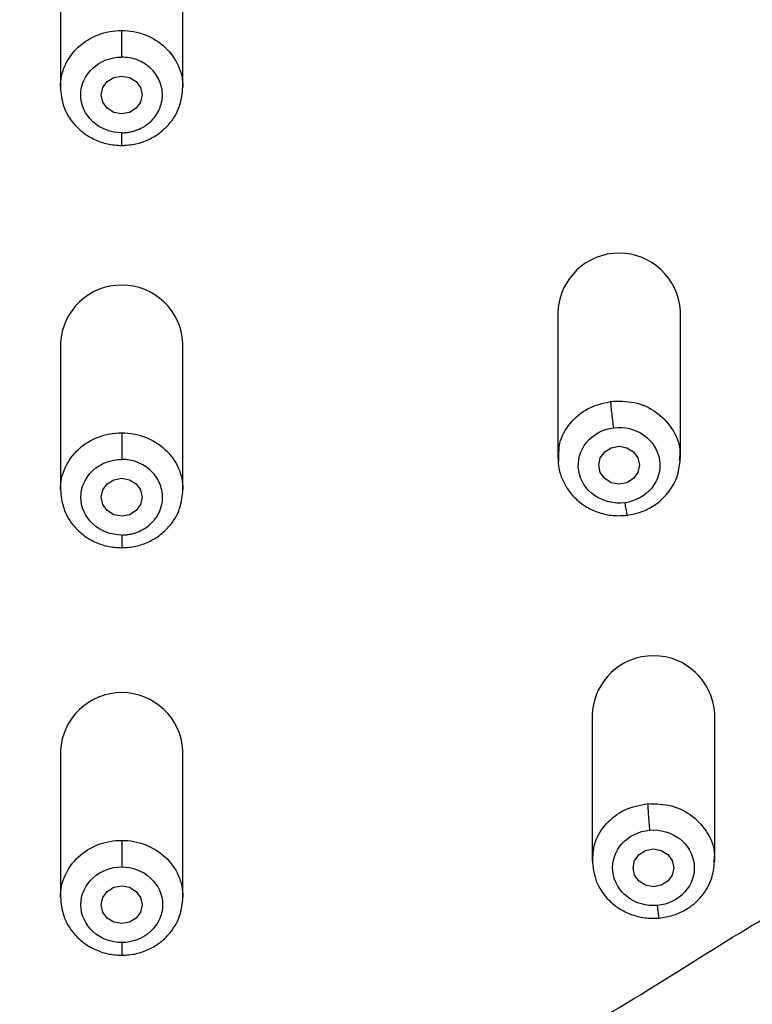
# Model space of a CAD drawing. Header units: millimetres. Extents: x 3500.5 to 3550.5, y 1627.6 to 1680.7.
# Tile 6 of 24: x 3516.7 to 3518.5, y 1653.7 to 1656.1. Entities that reach past the tile are written whole.
import ezdxf

# ---------------------------------------------------------------- set-up
doc = ezdxf.new("R2010")
doc.units = ezdxf.units.MM

msp = doc.modelspace()

# ---------------------------------------------------------------- linework, layer by layer
at = {"color": 7, "linetype": 'Continuous', "lineweight": 25}
for p, q in [((3516.8008, 1656.2853), (3516.8008, 1655.9268)), ((3517.1008, 1655.9268), (3517.1008, 1656.2853)), ((3518.0194, 1655.3787), (3518.0194, 1655.0201)), ((3518.3194, 1655.0201), (3518.3194, 1655.3787)), ((3516.801, 1655.3004), (3516.801, 1654.9418)), ((3517.101, 1654.9418), (3517.101, 1655.3004)), ((3518.0214, 1655.0104), (3518.022, 1655.02)), ((3518.1035, 1654.393), (3518.1035, 1654.0345)), ((3518.4035, 1654.0345), (3518.4035, 1654.393)), ((3516.801, 1654.3026), (3516.801, 1653.944)), ((3517.101, 1653.944), (3517.101, 1654.3026))]:
    msp.add_line(p, q, dxfattribs=at)
at = {"color": 7, "linetype": 'Continuous', "lineweight": 25, "flags": 128}
for points in [[(3517.0008, 1655.9079), (3516.997, 1655.8902), (3516.9862, 1655.8752), (3516.9699, 1655.8652), (3516.9508, 1655.8616), (3516.9317, 1655.8652), (3516.9154, 1655.8752), (3516.9046, 1655.8902), (3516.9008, 1655.9079), (3516.9046, 1655.9257), (3516.9154, 1655.9407), (3516.9317, 1655.9507), (3516.9508, 1655.9542), (3516.9699, 1655.9507), (3516.9862, 1655.9407), (3516.997, 1655.9257), (3517.0008, 1655.9079)], [(3518.2194, 1655.0013), (3518.2156, 1654.9835), (3518.2047, 1654.9685), (3518.1885, 1654.9585), (3518.1694, 1654.955), (3518.1503, 1654.9585), (3518.134, 1654.9685), (3518.1232, 1654.9835), (3518.1194, 1655.0013), (3518.1232, 1655.019), (3518.134, 1655.034), (3518.1503, 1655.044), (3518.1694, 1655.0476), (3518.1885, 1655.044), (3518.2047, 1655.034), (3518.2156, 1655.019), (3518.2194, 1655.0013)], [(3517.001, 1654.923), (3516.9972, 1654.9052), (3516.9863, 1654.8902), (3516.9701, 1654.8802), (3516.951, 1654.8767), (3516.9318, 1654.8802), (3516.9156, 1654.8902), (3516.9048, 1654.9052), (3516.901, 1654.923), (3516.9048, 1654.9407), (3516.9156, 1654.9557), (3516.9318, 1654.9657), (3516.951, 1654.9693), (3516.9701, 1654.9657), (3516.9863, 1654.9557), (3516.9972, 1654.9407), (3517.001, 1654.923)], [(3518.3035, 1654.0156), (3518.2997, 1653.9979), (3518.2888, 1653.9829), (3518.2726, 1653.9728), (3518.2535, 1653.9693), (3518.2343, 1653.9728), (3518.2181, 1653.9829), (3518.2073, 1653.9979), (3518.2035, 1654.0156), (3518.2073, 1654.0333), (3518.2181, 1654.0484), (3518.2343, 1654.0584), (3518.2535, 1654.0619), (3518.2726, 1654.0584), (3518.2888, 1654.0484), (3518.2997, 1654.0333), (3518.3035, 1654.0156)], [(3517.001, 1653.9252), (3516.9972, 1653.9074), (3516.9863, 1653.8924), (3516.9701, 1653.8824), (3516.951, 1653.8789), (3516.9319, 1653.8824), (3516.9156, 1653.8924), (3516.9048, 1653.9074), (3516.901, 1653.9252), (3516.9048, 1653.9429), (3516.9156, 1653.9579), (3516.9319, 1653.9679), (3516.951, 1653.9715), (3516.9701, 1653.9679), (3516.9863, 1653.9579), (3516.9972, 1653.9429), (3517.001, 1653.9252)]]:
    msp.add_lwpolyline(points, dxfattribs=at)
at = {"color": 7, "linetype": 'Continuous', "lineweight": 25}
for centre in [(3518.1694, 1655.3704), (3516.951, 1655.2921), (3518.2535, 1654.3847), (3516.951, 1654.2943)]:
    msp.add_arc(centre, 0.1502, 3.1722, 176.8278, dxfattribs=at)
at = {"color": 8, "linetype": 'Continuous', "lineweight": 25}
for points, knots in [([(3512.2249, 1655.6168), (3512.1976, 1655.7401), (3512.1398, 1656.002), (3512.0871, 1656.4081), (3512.0406, 1656.8301), (3512.0094, 1657.2535), (3511.9797, 1657.8691), (3511.9662, 1658.6773), (3511.9773, 1659.4964), (3512.0052, 1660.1341), (3512.0375, 1660.5907), (3512.0861, 1661.0461), (3512.1488, 1661.5001), (3512.2378, 1661.9247), (3512.3604, 1662.3158), (3512.5165, 1662.6693), (3512.7034, 1662.9741), (3512.9103, 1663.2282), (3513.1247, 1663.435), (3513.3648, 1663.6159), (3513.6555, 1663.7859), (3513.9996, 1663.9325), (3514.3935, 1664.0464), (3514.8648, 1664.1358), (3515.4107, 1664.1956), (3516.095, 1664.2477), (3516.8502, 1664.2706), (3517.6746, 1664.2573), (3518.222, 1664.2136), (3518.4957, 1664.1918)], [0, 0, 0, 0, 0.028539, 0.060611, 0.09269, 0.124768, 0.156847, 0.232459, 0.308061, 0.342631, 0.377224, 0.411822, 0.446417, 0.481004, 0.509826, 0.538641, 0.567449, 0.589061, 0.610676, 0.632298, 0.65392, 0.682743, 0.711575, 0.740412, 0.783674, 0.826941, 0.884627, 0.942314, 1, 1, 1, 1]), ([(3521.4065, 1655.4324), (3521.4442, 1655.592), (3521.5202, 1655.9138), (3521.5817, 1656.4051), (3521.6321, 1656.9002), (3521.6677, 1657.4957), (3521.6871, 1658.1921), (3521.6875, 1658.9891), (3521.6678, 1659.7869), (3521.614, 1660.5853), (3521.5366, 1661.2268), (3521.4395, 1661.7092), (3521.3483, 1662.0333), (3521.2363, 1662.3225), (3521.1075, 1662.5749), (3520.9687, 1662.7906), (3520.806, 1662.9912), (3520.6197, 1663.1728), (3520.4116, 1663.3324), (3520.1849, 1663.468), (3519.9437, 1663.5792), (3519.6642, 1663.6774), (3519.3465, 1663.7567), (3518.9937, 1663.8161), (3518.4911, 1663.8732), (3517.8386, 1663.9259), (3517.0361, 1663.9495), (3516.3433, 1663.9366), (3515.7616, 1663.9016), (3515.2906, 1663.8601), (3514.821, 1663.8063), (3514.424, 1663.7288), (3514.1031, 1663.6332), (3513.8554, 1663.5355), (3513.6197, 1663.4142), (3513.4004, 1663.2683), (3513.2011, 1663.0993), (3513.0246, 1662.9092), (3512.8719, 1662.7018), (3512.7171, 1662.4367), (3512.5766, 1662.1092), (3512.4632, 1661.7211), (3512.3852, 1661.326), (3512.3311, 1660.9281), (3512.2727, 1660.3978), (3512.2321, 1659.7318), (3512.2134, 1658.9342), (3512.2155, 1658.1372), (3512.2386, 1657.3415), (3512.2903, 1656.6468), (3512.3642, 1656.0545), (3512.4361, 1655.6344), (3512.5104, 1655.3842), (3512.5371, 1655.2943)], [0, 0, 0, 0, 0.021153, 0.042627, 0.064093, 0.085557, 0.11989, 0.15422, 0.188552, 0.222892, 0.257245, 0.271573, 0.285909, 0.300251, 0.311015, 0.321782, 0.332552, 0.343322, 0.354094, 0.364863, 0.375628, 0.386391, 0.400732, 0.415064, 0.429389, 0.461452, 0.493504, 0.525559, 0.544447, 0.563346, 0.582255, 0.601175, 0.611935, 0.622699, 0.633466, 0.644237, 0.655009, 0.665779, 0.676548, 0.687315, 0.704526, 0.72173, 0.738924, 0.756107, 0.773281, 0.807623, 0.841958, 0.87629, 0.910625, 0.944969, 0.966442, 0.98793, 1, 1, 1, 1]), ([(3521.1173, 1654.7077), (3521.1256, 1654.7228), (3521.1425, 1654.7533), (3521.167, 1654.8002), (3521.1913, 1654.8487), (3521.2151, 1654.8988), (3521.2515, 1654.9794), (3521.2993, 1655.0959), (3521.3552, 1655.2542), (3521.4121, 1655.4444), (3521.4657, 1655.6655), (3521.5123, 1655.9106), (3521.5496, 1656.1585), (3521.5804, 1656.4053), (3521.6075, 1656.6527), (3521.6367, 1656.9829), (3521.6617, 1657.3923), (3521.679, 1657.8895), (3521.6874, 1658.4117), (3521.6864, 1658.9141), (3521.6771, 1659.4126), (3521.6627, 1659.8036), (3521.6438, 1660.1362), (3521.6257, 1660.3857), (3521.6066, 1660.5932), (3521.589, 1660.759), (3521.5752, 1660.8768), (3521.5599, 1661.0011), (3521.5379, 1661.1668), (3521.4919, 1661.4628), (3521.4031, 1661.8734), (3521.234, 1662.3517), (3521.0207, 1662.7279), (3520.8029, 1662.9945), (3520.6123, 1663.1793), (3520.407, 1663.3354), (3520.1046, 1663.5151), (3519.778, 1663.645), (3519.4334, 1663.7358), (3519.1703, 1663.7876), (3518.9047, 1663.8264), (3518.6378, 1663.8561), (3518.3704, 1663.8813), (3518.0134, 1663.9101), (3517.6585, 1663.9297), (3517.3005, 1663.9405), (3517.0318, 1663.9438), (3516.7602, 1663.943), (3516.402, 1663.9359), (3516.0441, 1663.9197), (3515.6868, 1663.8943), (3515.4192, 1663.8711), (3515.1519, 1663.8444), (3514.8855, 1663.8115), (3514.6208, 1663.7677), (3514.364, 1663.7106), (3514.1077, 1663.6347), (3513.8596, 1663.5377), (3513.6197, 1663.4141), (3513.4032, 1663.2702), (3513.2036, 1663.1015), (3513.0304, 1662.916), (3512.8749, 1662.7065), (3512.7135, 1662.4319), (3512.5467, 1662.0358), (3512.442, 1661.6278), (3512.3797, 1661.276), (3512.3445, 1661.0275), (3512.3145, 1660.7789), (3512.2886, 1660.5302), (3512.2678, 1660.2809), (3512.246, 1659.9483), (3512.2282, 1659.5395), (3512.2168, 1659.0409), (3512.2137, 1658.5262), (3512.2197, 1658.0214), (3512.2345, 1657.5241), (3512.2555, 1657.1219), (3512.2813, 1656.7914), (3512.3056, 1656.5438), (3512.3289, 1656.3425), (3512.3503, 1656.1781), (3512.3734, 1656.0139), (3512.4074, 1655.8089), (3512.4758, 1655.4831), (3512.5729, 1655.1564), (3512.7074, 1654.8466), (3512.8317, 1654.6187), (3512.9741, 1654.41), (3513.1433, 1654.2111), (3513.3319, 1654.0325), (3513.5088, 1653.8971), (3513.6584, 1653.7989), (3513.8122, 1653.7067), (3514.0084, 1653.5983), (3514.2448, 1653.4711), (3514.4778, 1653.3389), (3514.7031, 1653.1949), (3514.8796, 1653.0598), (3515.0097, 1652.9394), (3515.1017, 1652.8411), (3515.1839, 1652.7369), (3515.2555, 1652.6284), (3515.3176, 1652.5146), (3515.3706, 1652.3944), (3515.4142, 1652.2686), (3515.449, 1652.142), (3515.4776, 1652.0135), (3515.4986, 1651.9047), (3515.5156, 1651.8177), (3515.5288, 1651.7528), (3515.5427, 1651.688), (3515.5748, 1651.5449), (3515.6182, 1651.3725), (3515.6813, 1651.1798), (3515.7475, 1651.0139), (3515.8393, 1650.8378), (3515.9635, 1650.6729), (3516.1015, 1650.5465), (3516.2494, 1650.4537), (3516.3988, 1650.3936), (3516.5439, 1650.3573), (3516.6549, 1650.3408), (3516.7464, 1650.3326), (3516.8131, 1650.3288), (3516.8817, 1650.3268), (3516.927, 1650.3265), (3516.9508, 1650.3264)], [0, 0, 0, 0, 0.001651, 0.003344, 0.005079, 0.006857, 0.008678, 0.013607, 0.019035, 0.024961, 0.032922, 0.041224, 0.049349, 0.05747, 0.06559, 0.07371, 0.089947, 0.105768, 0.122412, 0.141053, 0.154875, 0.17111, 0.179229, 0.187348, 0.195466, 0.199526, 0.203586, 0.20702, 0.211709, 0.219834, 0.236091, 0.252357, 0.268626, 0.277197, 0.28492, 0.29357, 0.301215, 0.317482, 0.32562, 0.333755, 0.341885, 0.350013, 0.358137, 0.366259, 0.382496, 0.390357, 0.398735, 0.406857, 0.414976, 0.431213, 0.439333, 0.447456, 0.455582, 0.463711, 0.471843, 0.479979, 0.487674, 0.496262, 0.504407, 0.512555, 0.520389, 0.528851, 0.536463, 0.545142, 0.559267, 0.577673, 0.585801, 0.593926, 0.602048, 0.610167, 0.618287, 0.626406, 0.642643, 0.65819, 0.675109, 0.692944, 0.707575, 0.723813, 0.732388, 0.740053, 0.748174, 0.752231, 0.756297, 0.764424, 0.772556, 0.788825, 0.797495, 0.805119, 0.813672, 0.821426, 0.82958, 0.837726, 0.841797, 0.845868, 0.853998, 0.862112, 0.870206, 0.878281, 0.886331, 0.890318, 0.894356, 0.898549, 0.902374, 0.906204, 0.910393, 0.914408, 0.918428, 0.922453, 0.926483, 0.928557, 0.930519, 0.932497, 0.934561, 0.943821, 0.948591, 0.95311, 0.960293, 0.967105, 0.972588, 0.978024, 0.983546, 0.987531, 0.991781, 0.993776, 0.995894, 0.997843, 1, 1, 1, 1]), ([(3518.0008, 1652.8399), (3517.9524, 1652.8086), (3517.8535, 1652.7447), (3517.6997, 1652.6646), (3517.5135, 1652.5858), (3517.2932, 1652.5211), (3517.0633, 1652.4903), (3516.8612, 1652.4907), (3516.6887, 1652.5097), (3516.482, 1652.5546), (3516.248, 1652.6387), (3515.9903, 1652.7752), (3515.755, 1652.9407), (3515.5139, 1653.1296), (3515.2725, 1653.3027), (3515.015, 1653.4592), (3514.7619, 1653.5874), (3514.5, 1653.7066), (3514.2688, 1653.8093), (3514.078, 1653.905), (3513.9266, 1653.9907), (3513.7971, 1654.0751), (3513.6835, 1654.1592), (3513.5855, 1654.2405), (3513.4901, 1654.3297), (3513.4028, 1654.4219), (3513.3229, 1654.5172), (3513.2495, 1654.6156), (3513.1785, 1654.7231), (3513.1198, 1654.8244), (3513.0712, 1654.918), (3513.0312, 1655.0025), (3512.9923, 1655.0932), (3512.9548, 1655.1899), (3512.9137, 1655.3085), (3512.8697, 1655.4549), (3512.8257, 1655.6311), (3512.7961, 1655.7752), (3512.7773, 1655.8793), (3512.7669, 1655.9404), (3512.757, 1656.0019), (3512.7478, 1656.0633), (3512.7391, 1656.1239), (3512.7308, 1656.1846), (3512.723, 1656.2444), (3512.7139, 1656.3172), (3512.7019, 1656.4173), (3512.686, 1656.5595), (3512.6703, 1656.7202), (3512.657, 1656.8778), (3512.6473, 1657.0106), (3512.6402, 1657.1211), (3512.6254, 1657.3742), (3512.6104, 1657.7685), (3512.6012, 1658.2183), (3512.602, 1658.481), (3512.6023, 1658.5655)], [0, 0, 0, 0, 0.017621, 0.035937, 0.05295, 0.079375, 0.10577, 0.123347, 0.140842, 0.158588, 0.187772, 0.216493, 0.24752, 0.275397, 0.309847, 0.337975, 0.36719, 0.396562, 0.426331, 0.44489, 0.461784, 0.479348, 0.491953, 0.504956, 0.518362, 0.532179, 0.544324, 0.557191, 0.57078, 0.585097, 0.59454, 0.604572, 0.615195, 0.626407, 0.638209, 0.655997, 0.676298, 0.697666, 0.704289, 0.711085, 0.718053, 0.724786, 0.731511, 0.738237, 0.744963, 0.751367, 0.762427, 0.778141, 0.798509, 0.815607, 0.830232, 0.842384, 0.852063, 0.913752, 0.972279, 1, 1, 1, 1]), ([(3521.2904, 1657.812), (3521.2884, 1657.7383), (3521.2843, 1657.5799), (3521.2757, 1657.3819), (3521.2669, 1657.2125), (3521.2588, 1657.0776), (3521.2485, 1656.9275), (3521.2351, 1656.762), (3521.2187, 1656.5885), (3521.201, 1656.4266), (3521.1828, 1656.2757), (3521.164, 1656.1317), (3521.1417, 1655.9799), (3521.1155, 1655.8268), (3521.0853, 1655.6756), (3521.0456, 1655.5056), (3520.9944, 1655.3247), (3520.9267, 1655.1322), (3520.8473, 1654.9478), (3520.7542, 1654.7716), (3520.6495, 1654.6092), (3520.5382, 1654.4654), (3520.4204, 1654.3372), (3520.3043, 1654.2295), (3520.1922, 1654.139), (3520.0842, 1654.0615), (3519.9725, 1653.9899), (3519.8115, 1653.8976), (3519.5864, 1653.7872), (3519.3065, 1653.6648), (3519.0251, 1653.5321), (3518.7549, 1653.3833), (3518.4949, 1653.2102), (3518.2491, 1653.0189), (3518.0826, 1652.8989), (3518.0008, 1652.8399)], [0, 0, 0, 0, 0.035211, 0.075658, 0.094736, 0.116271, 0.140264, 0.166714, 0.195621, 0.223584, 0.244573, 0.268272, 0.29301, 0.317941, 0.342436, 0.366494, 0.40095, 0.431583, 0.462767, 0.495017, 0.524141, 0.551619, 0.577754, 0.60256, 0.622397, 0.641776, 0.661404, 0.681063, 0.723865, 0.772617, 0.817374, 0.862251, 0.909171, 0.955357, 1, 1, 1, 1]), ([(3516.8008, 1655.9268), (3516.8008, 1655.945), (3516.8047, 1655.9632), (3516.8197, 1655.9968), (3516.8308, 1656.0122), (3516.8586, 1656.0379), (3516.8752, 1656.0482), (3516.9115, 1656.0621), (3516.9312, 1656.0657), (3516.9508, 1656.0657)], [0, 0, 0, 0, 0.25, 0.25, 0.5, 0.5, 0.75, 0.75, 1, 1, 1, 1]), ([(3516.9508, 1656.0657), (3516.9704, 1656.0657), (3516.9901, 1656.0621), (3517.0263, 1656.0482), (3517.043, 1656.0379), (3517.0707, 1656.0122), (3517.0819, 1655.9968), (3517.0969, 1655.9632), (3517.1008, 1655.945), (3517.1008, 1655.9268)], [0, 0, 0, 0, 0.25, 0.25, 0.5, 0.5, 0.75, 0.75, 1, 1, 1, 1]), ([(3516.9508, 1655.8153), (3516.9508, 1655.8097), (3516.9508, 1655.8011), (3516.9508, 1655.7927), (3516.9508, 1655.7877), (3516.9508, 1655.7847), (3516.9508, 1655.7843), (3516.9508, 1655.7842)], [0, 0, 0, 0, 0.31674, 0.48723, 0.66132, 0.835391, 1, 1, 1, 1]), ([(3518.022, 1655.02), (3518.0219, 1655.0318), (3518.0216, 1655.0618), (3518.0471, 1655.1057), (3518.091, 1655.1439), (3518.1294, 1655.1531), (3518.1486, 1655.1577)], [0, 0, 0, 0, 0.17717, 0.451446, 0.725723, 1, 1, 1, 1]), ([(3518.1486, 1655.1577), (3518.1683, 1655.1581), (3518.2078, 1655.1591), (3518.2623, 1655.1337), (3518.3012, 1655.0925), (3518.3206, 1655.0489), (3518.3174, 1655.0221), (3518.3163, 1655.0134)], [0, 0, 0, 0, 0.223166, 0.446333, 0.669499, 0.892666, 1, 1, 1, 1]), ([(3516.801, 1654.9418), (3516.801, 1654.96), (3516.8049, 1654.9782), (3516.8199, 1655.0118), (3516.831, 1655.0272), (3516.8588, 1655.0529), (3516.8754, 1655.0632), (3516.9117, 1655.0771), (3516.9313, 1655.0807), (3516.951, 1655.0807)], [0, 0, 0, 0, 0.25, 0.25, 0.5, 0.5, 0.75, 0.75, 1, 1, 1, 1]), ([(3516.951, 1655.0807), (3516.9706, 1655.0807), (3516.9902, 1655.0771), (3517.0265, 1655.0632), (3517.0432, 1655.0529), (3517.0709, 1655.0272), (3517.082, 1655.0118), (3517.0971, 1654.9782), (3517.101, 1654.96), (3517.101, 1654.9418)], [0, 0, 0, 0, 0.25, 0.25, 0.5, 0.5, 0.75, 0.75, 1, 1, 1, 1]), ([(3518.1833, 1654.9095), (3518.1842, 1654.904), (3518.1855, 1654.8955), (3518.1871, 1654.8872), (3518.1882, 1654.8823), (3518.1891, 1654.8792), (3518.1895, 1654.8789), (3518.1897, 1654.8788)], [0, 0, 0, 0, 0.3161, 0.486246, 0.659984, 0.833703, 1, 1, 1, 1]), ([(3516.951, 1654.8303), (3516.951, 1654.8247), (3516.951, 1654.8162), (3516.951, 1654.8077), (3516.951, 1654.8028), (3516.951, 1654.7997), (3516.951, 1654.7993), (3516.951, 1654.7992)], [0, 0, 0, 0, 0.31674, 0.48723, 0.66132, 0.835391, 1, 1, 1, 1]), ([(3518.1049, 1654.0287), (3518.1054, 1654.0446), (3518.1063, 1654.0787), (3518.1353, 1654.1251), (3518.1813, 1654.1614), (3518.2201, 1654.169), (3518.2394, 1654.1728)], [0, 0, 0, 0, 0.223979, 0.482652, 0.741326, 1, 1, 1, 1]), ([(3518.2394, 1654.1728), (3518.2592, 1654.1724), (3518.2986, 1654.1717), (3518.3519, 1654.144), (3518.3885, 1654.1013), (3518.4055, 1654.0598), (3518.4018, 1654.0362), (3518.4009, 1654.0305)], [0, 0, 0, 0, 0.231755, 0.46351, 0.695266, 0.927021, 1, 1, 1, 1]), ([(3516.801, 1653.944), (3516.801, 1653.9622), (3516.8049, 1653.9804), (3516.8199, 1654.014), (3516.831, 1654.0294), (3516.8588, 1654.0551), (3516.8754, 1654.0654), (3516.9117, 1654.0793), (3516.9313, 1654.0829), (3516.951, 1654.0829)], [0, 0, 0, 0, 0.25, 0.25, 0.5, 0.5, 0.75, 0.75, 1, 1, 1, 1]), ([(3516.951, 1654.0829), (3516.9706, 1654.0829), (3516.9902, 1654.0793), (3517.0265, 1654.0654), (3517.0432, 1654.0551), (3517.0709, 1654.0294), (3517.0821, 1654.014), (3517.0971, 1653.9804), (3517.101, 1653.9622), (3517.101, 1653.944)], [0, 0, 0, 0, 0.25, 0.25, 0.5, 0.5, 0.75, 0.75, 1, 1, 1, 1]), ([(3518.2628, 1653.9234), (3518.2634, 1653.9178), (3518.2643, 1653.9093), (3518.2654, 1653.9009), (3518.2662, 1653.896), (3518.2668, 1653.8929), (3518.267, 1653.8926), (3518.2672, 1653.8924)], [0, 0, 0, 0, 0.31645, 0.486783, 0.660714, 0.834624, 1, 1, 1, 1]), ([(3516.951, 1653.8325), (3516.951, 1653.8269), (3516.951, 1653.8184), (3516.951, 1653.8099), (3516.951, 1653.805), (3516.951, 1653.8019), (3516.951, 1653.8016), (3516.951, 1653.8014)], [0, 0, 0, 0, 0.31674, 0.48723, 0.66132, 0.835391, 1, 1, 1, 1])]:
    msp.add_open_spline(points, degree=3, knots=knots, dxfattribs=at)
at = {"color": 7, "linetype": 'Continuous', "lineweight": 25}
for points, knots in [([(3515.2296, 1651.5859), (3515.2259, 1651.6281), (3515.2141, 1651.7548), (3515.188, 1651.9643), (3515.1399, 1652.2119), (3515.0817, 1652.4134), (3515.0194, 1652.5689), (3514.9635, 1652.6813), (3514.8981, 1652.7887), (3514.8235, 1652.8901), (3514.7539, 1652.969), (3514.6941, 1653.0281), (3514.6471, 1653.0707), (3514.5675, 1653.1372), (3514.4326, 1653.2348), (3514.2363, 1653.353), (3514.0163, 1653.4723), (3513.7961, 1653.5909), (3513.581, 1653.7172), (3513.3748, 1653.8555), (3513.182, 1654.0097), (3513.0059, 1654.1798), (3512.8489, 1654.365), (3512.6658, 1654.6288), (3512.485, 1654.9837), (3512.3473, 1655.3947), (3512.277, 1655.7008), (3512.2412, 1655.8932), (3512.2215, 1656.011), (3512.1977, 1656.1678), (3512.1719, 1656.3645), (3512.145, 1656.6011), (3512.1145, 1656.9169), (3512.0873, 1657.3124), (3512.0678, 1657.7878), (3512.0576, 1658.2635), (3512.0554, 1658.7394), (3512.0599, 1659.1367), (3512.0675, 1659.4537), (3512.0755, 1659.6917), (3512.0861, 1659.9259), (3512.1042, 1660.239), (3512.1296, 1660.5516), (3512.1633, 1660.8633), (3512.2019, 1661.1746), (3512.2632, 1661.5628), (3512.3757, 1662.0221), (3512.5446, 1662.467), (3512.7448, 1662.8138), (3512.9199, 1663.0354), (3513.0296, 1663.1547), (3513.1166, 1663.2401), (3513.2082, 1663.3211), (3513.3361, 1663.4231), (3513.5064, 1663.5389), (3513.7246, 1663.658), (3513.9538, 1663.7578), (3514.1912, 1663.8393), (3514.5155, 1663.926), (3514.8474, 1663.9846), (3515.182, 1664.0257), (3515.5178, 1664.0593), (3515.9385, 1664.0915), (3516.3601, 1664.111), (3516.6976, 1664.1188), (3516.9508, 1664.1208), (3517.2041, 1664.1188), (3517.5416, 1664.111), (3517.9632, 1664.0914), (3518.2997, 1664.0658), (3518.4678, 1664.0502)], [272.234451, 272.234451, 272.234451, 272.234451, 273.523234, 276.1008, 278.678366, 281.255932, 282.544715, 283.833498, 285.122281, 286.411064, 287.699847, 288.344238, 288.98863, 289.633021, 291.544346, 294.100061, 296.655777, 299.211493, 301.767209, 304.322925, 306.878641, 309.434356, 311.990072, 314.545788, 319.65722, 324.768651, 328.593127, 329.880083, 331.167039, 332.453996, 335.027909, 337.601821, 340.175734, 345.32356, 350.471386, 355.619211, 360.767037, 365.914862, 368.505671, 371.062688, 373.619705, 376.176722, 381.290755, 383.847772, 386.404789, 391.518822, 396.632856, 401.74689, 406.860923, 409.41794, 410.697118, 411.974957, 413.252796, 414.530634, 417.086312, 419.641989, 422.197667, 424.753344, 427.309021, 432.420376, 434.976054, 437.531731, 442.643086, 447.754441, 450.310119, 452.865796, 455.421473, 457.97715, 463.088505, 468.199859, 468.199859, 468.199859, 468.199859]), ([(3518.4678, 1664.0502), (3518.5518, 1664.0425), (3518.7196, 1664.0257), (3519.0543, 1663.9846), (3519.3861, 1663.9259), (3519.7105, 1663.8393), (3519.9479, 1663.7578), (3520.1771, 1663.6581), (3520.3953, 1663.5389), (3520.5655, 1663.4231), (3520.6935, 1663.3211), (3520.785, 1663.2401), (3520.8721, 1663.1547), (3520.9818, 1663.0355), (3521.1568, 1662.8138), (3521.3571, 1662.467), (3521.526, 1662.0221), (3521.6384, 1661.5628), (3521.6998, 1661.1746), (3521.7384, 1660.8632), (3521.7721, 1660.5516), (3521.7974, 1660.239), (3521.8156, 1659.9259), (3521.8261, 1659.6917), (3521.8342, 1659.4537), (3521.8418, 1659.1367), (3521.8462, 1658.7394), (3521.844, 1658.2635), (3521.8339, 1657.7878), (3521.8144, 1657.3124), (3521.7871, 1656.9169), (3521.7567, 1656.6011), (3521.7298, 1656.3645), (3521.7039, 1656.1678), (3521.6802, 1656.011), (3521.6605, 1655.8932), (3521.6246, 1655.7008), (3521.5544, 1655.3947), (3521.4167, 1654.9837), (3521.2359, 1654.6288), (3521.0528, 1654.365), (3520.8958, 1654.1798), (3520.7196, 1654.0097), (3520.5269, 1653.8555), (3520.3206, 1653.7172), (3520.1055, 1653.5909), (3519.8854, 1653.4723), (3519.6654, 1653.353), (3519.4691, 1653.2348), (3519.3342, 1653.1372), (3519.2546, 1653.0707), (3519.2076, 1653.0282), (3519.1478, 1652.969), (3519.0782, 1652.8901), (3519.0036, 1652.7887), (3518.9382, 1652.6813), (3518.8822, 1652.5689), (3518.82, 1652.4134), (3518.7734, 1652.2522), (3518.7378, 1652.0881), (3518.7084, 1651.9224), (3518.6876, 1651.7548), (3518.6719, 1651.5859), (3518.6647, 1651.5012), (3518.6614, 1651.4588)], [105.648385, 105.648385, 105.648385, 105.648385, 108.204063, 110.75974, 115.871094, 118.426772, 120.982449, 123.538126, 126.093803, 128.64948, 129.927319, 131.205158, 132.482996, 133.762174, 136.31919, 141.433223, 146.547256, 151.661289, 156.775322, 159.332338, 161.889355, 167.003387, 169.560404, 172.11742, 174.674437, 177.265247, 182.413074, 187.5609, 192.708727, 197.856554, 203.004381, 205.578294, 208.152208, 210.726121, 212.013078, 213.300034, 214.586991, 218.411468, 223.522901, 228.634334, 231.190051, 233.745767, 236.301484, 238.857201, 241.412917, 243.968634, 246.524351, 249.080067, 251.635784, 253.547109, 254.1915, 254.835892, 255.480283, 256.769065, 258.057847, 259.346629, 260.635412, 261.924194, 264.501758, 265.79054, 267.079323, 269.656887, 270.945669, 272.234451, 272.234451, 272.234451, 272.234451]), ([(3516.9508, 1650.2705), (3516.9366, 1650.2706), (3516.909, 1650.2707), (3516.8687, 1650.2714), (3516.8305, 1650.2725), (3516.7787, 1650.2747), (3516.7145, 1650.2792), (3516.6093, 1650.2907), (3516.4821, 1650.3141), (3516.3196, 1650.365), (3516.1563, 1650.4475), (3515.9991, 1650.5711), (3515.8487, 1650.7446), (3515.7141, 1650.9783), (3515.6242, 1651.2181), (3515.5659, 1651.4201), (3515.5283, 1651.571), (3515.4981, 1651.706), (3515.4771, 1651.8075), (3515.4574, 1651.9087), (3515.4413, 1651.9927), (3515.4199, 1652.0926), (3515.4014, 1652.1704), (3515.3767, 1652.2592), (3515.345, 1652.3559), (3515.2991, 1652.472), (3515.2327, 1652.6021), (3515.1528, 1652.7256), (3515.0579, 1652.8457), (3514.9519, 1652.9563), (3514.8304, 1653.0627), (3514.7165, 1653.1495), (3514.5874, 1653.2381), (3514.4114, 1653.3477), (3514.2167, 1653.4557), (3514.0337, 1653.5538), (3513.8932, 1653.6297), (3513.76, 1653.7041), (3513.6279, 1653.7826), (3513.501, 1653.866), (3513.3515, 1653.9765), (3513.2045, 1654.104), (3513.0631, 1654.2496), (3512.9256, 1654.4146), (3512.7779, 1654.6308), (3512.6433, 1654.886), (3512.5305, 1655.1641), (3512.4356, 1655.4714), (3512.359, 1655.8206), (3512.3136, 1656.1179), (3512.2857, 1656.3365), (3512.2687, 1656.4812), (3512.2537, 1656.6207), (3512.2334, 1656.8318), (3512.2048, 1657.2042), (3512.1832, 1657.6869), (3512.1699, 1658.2856), (3512.1686, 1658.8647), (3512.1802, 1659.4845), (3512.2005, 1659.9677), (3512.2268, 1660.3543), (3512.2484, 1660.5955), (3512.2691, 1660.7881), (3512.2916, 1660.9806), (3512.3253, 1661.2368), (3512.3747, 1661.5246), (3512.4611, 1661.9046), (3512.5819, 1662.2688), (3512.7615, 1662.6201), (3512.9269, 1662.8681), (3513.1186, 1663.0908), (3513.3454, 1663.2919), (3513.5992, 1663.4626), (3513.8562, 1663.5918), (3514.1452, 1663.7023), (3514.4452, 1663.7847), (3514.7717, 1663.8468), (3515.0296, 1663.8817), (3515.2365, 1663.9045), (3515.4436, 1663.9251), (3515.7027, 1663.9477), (3516.0143, 1663.9692), (3516.273, 1663.9818), (3516.4811, 1663.9888), (3516.6367, 1663.9925), (3516.7943, 1663.9948), (3516.8984, 1663.9951), (3516.9511, 1663.9953)], [0, 0, 0, 0, 0.002122, 0.00414, 0.006054, 0.007863, 0.011921, 0.015731, 0.023833, 0.031477, 0.041788, 0.052165, 0.062894, 0.077964, 0.094138, 0.101938, 0.10973, 0.117511, 0.122692, 0.125281, 0.133038, 0.135623, 0.140789, 0.145208, 0.149636, 0.156263, 0.16416, 0.171715, 0.178427, 0.187168, 0.194689, 0.202654, 0.208647, 0.218183, 0.233743, 0.242059, 0.249337, 0.257709, 0.264958, 0.272426, 0.280619, 0.293153, 0.302182, 0.311964, 0.32657, 0.34329, 0.35771, 0.374598, 0.39503, 0.41545, 0.423333, 0.430761, 0.439065, 0.44607, 0.465125, 0.499645, 0.524374, 0.562137, 0.593383, 0.624634, 0.640261, 0.655888, 0.663701, 0.671516, 0.687148, 0.705309, 0.718427, 0.749701, 0.766391, 0.781011, 0.796668, 0.812325, 0.827982, 0.843636, 0.856161, 0.874939, 0.890584, 0.906225, 0.914068, 0.92186, 0.937491, 0.953119, 0.968744, 0.976349, 0.984371, 0.992103, 1, 1, 1, 1]), ([(3516.9511, 1663.9953), (3516.9819, 1663.9952), (3517.0431, 1663.9951), (3517.1346, 1663.9943), (3517.2419, 1663.9928), (3517.3635, 1663.9903), (3517.6377, 1663.9822), (3517.9563, 1663.9658), (3518.3209, 1663.9375), (3518.5939, 1663.9122), (3518.8665, 1663.8829), (3519.1378, 1663.8448), (3519.4067, 1663.7942), (3519.6714, 1663.727), (3519.9293, 1663.6398), (3520.1716, 1663.5315), (3520.4053, 1663.3973), (3520.617, 1663.2415), (3520.8144, 1663.0558), (3520.9804, 1662.8589), (3521.1286, 1662.6374), (3521.2908, 1662.331), (3521.4405, 1661.92), (3521.5237, 1661.5437), (3521.5663, 1661.291), (3521.585, 1661.1664), (3521.6022, 1661.0396), (3521.6181, 1660.9129), (3521.6329, 1660.7841), (3521.646, 1660.6635), (3521.6585, 1660.5366), (3521.6733, 1660.3671), (3521.6892, 1660.1488), (3521.7084, 1659.8093), (3521.7237, 1659.3852), (3521.7338, 1658.7745), (3521.7306, 1658.1306), (3521.7124, 1657.524), (3521.6899, 1657.1184), (3521.6682, 1656.8316), (3521.6496, 1656.6352), (3521.6314, 1656.4669), (3521.6164, 1656.3407), (3521.6004, 1656.2145), (3521.5773, 1656.0468), (3521.5354, 1655.7873), (3521.4448, 1655.3722), (3521.3, 1654.961), (3521.119, 1654.6253), (3520.9718, 1654.4078), (3520.8049, 1654.2091), (3520.6105, 1654.0238), (3520.4308, 1653.8859), (3520.2786, 1653.7858), (3520.1583, 1653.7138), (3520.0275, 1653.6401), (3519.867, 1653.5531), (3519.6688, 1653.4472), (3519.4421, 1653.3196), (3519.2123, 1653.1727), (3519.0299, 1653.0307), (3518.8992, 1652.9053), (3518.8085, 1652.8029), (3518.7297, 1652.6977), (3518.6597, 1652.5844), (3518.5999, 1652.4652), (3518.5504, 1652.3404), (3518.5168, 1652.2319), (3518.4942, 1652.1454), (3518.4788, 1652.079), (3518.4648, 1652.0133), (3518.4516, 1651.9471), (3518.4411, 1651.8926), (3518.4325, 1651.8482), (3518.4282, 1651.826), (3518.4261, 1651.8148)], [0, 0, 0, 0, 0.005265, 0.010473, 0.015634, 0.02362, 0.031267, 0.062528, 0.078163, 0.093801, 0.109443, 0.125089, 0.14074, 0.156396, 0.172054, 0.187718, 0.202401, 0.219045, 0.233839, 0.250376, 0.264971, 0.281696, 0.312989, 0.344277, 0.352098, 0.359918, 0.367377, 0.375556, 0.383374, 0.39119, 0.397862, 0.406822, 0.422454, 0.438086, 0.469347, 0.500603, 0.550612, 0.588122, 0.612618, 0.625639, 0.641273, 0.649037, 0.656907, 0.664725, 0.672544, 0.688185, 0.713222, 0.750769, 0.767529, 0.782119, 0.797786, 0.813461, 0.829127, 0.836958, 0.844777, 0.853139, 0.862625, 0.875991, 0.891556, 0.90709, 0.922584, 0.930981, 0.93805, 0.945985, 0.953512, 0.960921, 0.968978, 0.976722, 0.980606, 0.984474, 0.988518, 0.992233, 0.996116, 0.998057, 1, 1, 1, 1]), ([(3519.4659, 1653.6814), (3519.6129, 1653.7473), (3519.7601, 1653.8141), (3519.973, 1653.9322), (3520.0425, 1653.9746), (3520.1769, 1654.0657), (3520.2419, 1654.1145), (3520.4275, 1654.2703), (3520.5387, 1654.3869), (3520.7302, 1654.6379), (3520.8109, 1654.7723), (3520.9453, 1655.05), (3520.9993, 1655.1934), (3521.0878, 1655.4842), (3521.1223, 1655.6316), (3521.1787, 1655.9279), (3521.2006, 1656.0768), (3521.2388, 1656.375), (3521.2556, 1656.5245), (3521.2977, 1656.9735), (3521.3146, 1657.2737), (3521.3364, 1657.8749), (3521.3414, 1658.176), (3521.3428, 1658.7789), (3521.3393, 1659.0808), (3521.3214, 1659.6853), (3521.307, 1659.9882), (3521.2704, 1660.442), (3521.2552, 1660.593), (3521.2203, 1660.895), (3521.2008, 1661.0461), (3521.152, 1661.3475), (3521.1225, 1661.4976), (3521.0466, 1661.7945), (3521, 1661.9412), (3520.8828, 1662.2263), (3520.812, 1662.3645), (3520.6405, 1662.6237), (3520.5394, 1662.7444), (3520.3658, 1662.9043), (3520.3043, 1662.954), (3520.1752, 1663.0457), (3520.1075, 1663.0877), (3519.8973, 1663.2018), (3519.7477, 1663.2619), (3519.4399, 1663.3561), (3519.2817, 1663.3906), (3518.9625, 1663.4441), (3518.8014, 1663.4631), (3518.4786, 1663.4951), (3518.3169, 1663.5087), (3517.993, 1663.5315), (3517.8309, 1663.5407), (3517.5063, 1663.5541), (3517.3438, 1663.5584), (3517.0187, 1663.5625), (3516.8561, 1663.5624), (3516.531, 1663.5578), (3516.3686, 1663.5532), (3516.0441, 1663.5393), (3515.8819, 1663.5299), (3515.72, 1663.5182)], [0, 0, 0, 0, 0.03125, 0.03125, 0.046875, 0.046875, 0.0625, 0.0625, 0.09375, 0.09375, 0.125, 0.125, 0.15625, 0.15625, 0.1875, 0.1875, 0.21875, 0.21875, 0.25, 0.25, 0.3125, 0.3125, 0.375, 0.375, 0.4375, 0.4375, 0.5, 0.5, 0.53125, 0.53125, 0.5625, 0.5625, 0.59375, 0.59375, 0.625, 0.625, 0.65625, 0.65625, 0.6875, 0.6875, 0.703125, 0.703125, 0.71875, 0.71875, 0.75, 0.75, 0.78125, 0.78125, 0.8125, 0.8125, 0.84375, 0.84375, 0.875, 0.875, 0.90625, 0.90625, 0.9375, 0.9375, 0.96875, 0.96875, 1, 1, 1, 1]), ([(3518.0008, 1653.5734), (3518.0926, 1653.6276), (3518.2694, 1653.7321), (3518.5261, 1653.8981), (3518.7914, 1654.0364), (3519.0726, 1654.1444), (3519.3598, 1654.2277), (3519.6524, 1654.303), (3519.8981, 1654.3862), (3520.0935, 1654.4805), (3520.24, 1654.5696), (3520.3985, 1654.6896), (3520.5608, 1654.8489), (3520.7113, 1655.0477), (3520.8381, 1655.2678), (3520.9367, 1655.4932), (3521.0182, 1655.7369), (3521.0724, 1655.9498), (3521.1131, 1656.1488), (3521.1439, 1656.328), (3521.1706, 1656.5149), (3521.1918, 1656.6849), (3521.2116, 1656.8582), (3521.2295, 1657.0348), (3521.2459, 1657.2288), (3521.2581, 1657.401), (3521.2679, 1657.5662), (3521.2759, 1657.7251), (3521.2828, 1657.8892), (3521.2884, 1658.0547), (3521.2963, 1658.3405), (3521.2982, 1658.5712), (3521.2997, 1658.7451)], [0, 0, 0, 0, 0.044702, 0.086118, 0.128458, 0.170338, 0.212858, 0.254799, 0.298705, 0.323547, 0.347961, 0.372562, 0.409469, 0.446433, 0.480954, 0.520316, 0.554016, 0.593553, 0.616642, 0.643216, 0.673359, 0.699521, 0.718472, 0.750027, 0.77756, 0.804045, 0.82594, 0.850359, 0.874061, 0.898249, 0.923294, 1, 1, 1, 1]), ([(3516.9508, 1656.0657), (3516.9508, 1656.0635), (3516.9508, 1656.0601), (3516.9508, 1656.0509), (3516.9508, 1656.0452), (3516.9508, 1656.0324), (3516.9508, 1656.0255), (3516.9508, 1656.0123), (3516.9508, 1656.006), (3516.9508, 1656.0005)], [0, 0, 0, 0, 0.25, 0.25, 0.5, 0.5, 0.75, 0.75, 1, 1, 1, 1]), ([(3516.9508, 1655.8153), (3516.9541, 1655.8154), (3516.9606, 1655.8155), (3516.9702, 1655.8169), (3516.9798, 1655.8192), (3516.9922, 1655.8233), (3517.0068, 1655.8304), (3517.022, 1655.842), (3517.0345, 1655.8561), (3517.0467, 1655.8776), (3517.0536, 1655.9079), (3517.0467, 1655.9383), (3517.0345, 1655.9598), (3517.022, 1655.9739), (3517.0068, 1655.9855), (3516.9893, 1655.9939), (3516.9704, 1655.9996), (3516.9573, 1656.0002), (3516.9508, 1656.0005)], [0, 0, 0, 0, 0.031097, 0.062139, 0.093432, 0.125279, 0.188231, 0.250407, 0.312428, 0.375565, 0.500094, 0.624573, 0.687506, 0.749713, 0.811809, 0.874873, 0.937913, 1, 1, 1, 1]), ([(3516.8007, 1655.9268), (3516.8024, 1655.9112), (3516.8059, 1655.8779), (3516.8292, 1655.8399), (3516.8573, 1655.8139), (3516.8845, 1655.7978), (3516.9163, 1655.7865), (3516.9391, 1655.7849), (3516.9508, 1655.7841)], [0, 0, 0, 0, 0.2059, 0.441463, 0.570283, 0.706455, 0.849849, 1, 1, 1, 1]), ([(3516.9508, 1655.7841), (3516.9625, 1655.7849), (3516.9854, 1655.7865), (3517.0171, 1655.7978), (3517.0443, 1655.8139), (3517.0724, 1655.84), (3517.0957, 1655.8779), (3517.0992, 1655.9113), (3517.1009, 1655.9268)], [0, 0, 0, 0, 0.150166, 0.29357, 0.429749, 0.558571, 0.794125, 1, 1, 1, 1]), ([(3518.1486, 1655.1577), (3518.1486, 1655.1555), (3518.1487, 1655.1521), (3518.1494, 1655.143), (3518.1499, 1655.1372), (3518.1513, 1655.1246), (3518.1521, 1655.1177), (3518.1538, 1655.1046), (3518.1547, 1655.0984), (3518.1555, 1655.093)], [0, 0, 0, 0, 0.25, 0.25, 0.5, 0.5, 0.75, 0.75, 1, 1, 1, 1]), ([(3516.951, 1655.0807), (3516.951, 1655.0785), (3516.951, 1655.0751), (3516.951, 1655.066), (3516.951, 1655.0602), (3516.951, 1655.0475), (3516.951, 1655.0406), (3516.951, 1655.0273), (3516.951, 1655.021), (3516.951, 1655.0156)], [0, 0, 0, 0, 0.25, 0.25, 0.5, 0.5, 0.75, 0.75, 1, 1, 1, 1]), ([(3516.951, 1654.8303), (3516.9542, 1654.8304), (3516.9607, 1654.8306), (3516.9704, 1654.832), (3516.9799, 1654.8342), (3516.9923, 1654.8383), (3517.0069, 1654.8455), (3517.0222, 1654.857), (3517.0347, 1654.8711), (3517.0469, 1654.8926), (3517.0538, 1654.923), (3517.0469, 1654.9533), (3517.0347, 1654.9748), (3517.0222, 1654.9889), (3517.007, 1655.0005), (3516.9895, 1655.009), (3516.9706, 1655.0146), (3516.9575, 1655.0152), (3516.951, 1655.0156)], [0, 0, 0, 0, 0.031097, 0.062139, 0.093432, 0.125279, 0.188231, 0.250407, 0.312428, 0.375565, 0.500094, 0.624573, 0.687506, 0.749713, 0.811809, 0.874873, 0.937913, 1, 1, 1, 1]), ([(3518.0194, 1655.0201), (3518.0199, 1655.0111), (3518.0209, 1654.9926), (3518.0298, 1654.9656), (3518.0442, 1654.9399), (3518.0645, 1654.9167), (3518.0903, 1654.8975), (3518.1208, 1654.8842), (3518.1547, 1654.8766), (3518.178, 1654.878), (3518.1897, 1654.8788)], [0, 0, 0, 0, 0.110385, 0.225225, 0.344475, 0.467693, 0.594634, 0.725743, 0.860996, 1, 1, 1, 1]), ([(3518.1897, 1654.8788), (3518.2011, 1654.881), (3518.2232, 1654.8854), (3518.2605, 1654.9043), (3518.2945, 1654.9358), (3518.3158, 1654.9789), (3518.3183, 1655.0074), (3518.3194, 1655.0201)], [0, 0, 0, 0, 0.163395, 0.316403, 0.58805, 0.816361, 1, 1, 1, 1]), ([(3516.8009, 1654.9418), (3516.8025, 1654.9263), (3516.8061, 1654.8929), (3516.8294, 1654.855), (3516.8574, 1654.8289), (3516.8847, 1654.8128), (3516.9164, 1654.8015), (3516.9393, 1654.7999), (3516.951, 1654.7992)], [0, 0, 0, 0, 0.20589, 0.441448, 0.570269, 0.706445, 0.849843, 1, 1, 1, 1]), ([(3516.951, 1654.7992), (3516.9627, 1654.7999), (3516.9855, 1654.8015), (3517.0172, 1654.8128), (3517.0445, 1654.8289), (3517.0726, 1654.855), (3517.0959, 1654.8929), (3517.0994, 1654.9263), (3517.1011, 1654.9418)], [0, 0, 0, 0, 0.150159, 0.293559, 0.429735, 0.558557, 0.794114, 1, 1, 1, 1]), ([(3514.5371, 1654.2274), (3514.5598, 1654.2212), (3514.6022, 1654.2095), (3514.6614, 1654.1924), (3514.7118, 1654.1774), (3514.781, 1654.156), (3514.867, 1654.1276), (3514.9739, 1654.0885), (3515.0769, 1654.046), (3515.2145, 1653.9819), (3515.3485, 1653.9097), (3515.4794, 1653.8314), (3515.5765, 1653.7701), (3515.6732, 1653.7081), (3515.7706, 1653.6472), (3515.8697, 1653.5893), (3516.0053, 1653.5186), (3516.1827, 1653.4435), (3516.4056, 1653.3761), (3516.6359, 1653.3319), (3516.8708, 1653.3112), (3517.0682, 1653.3145), (3517.2252, 1653.3296), (3517.3421, 1653.3469), (3517.457, 1653.37), (3517.5637, 1653.3972), (3517.6614, 1653.4272), (3517.7506, 1653.4589), (3517.8368, 1653.4939), (3517.9203, 1653.5317), (3517.9741, 1653.5596), (3518.0008, 1653.5734)], [0, 0, 0, 0, 0.019393, 0.036292, 0.050733, 0.062751, 0.095881, 0.125146, 0.156234, 0.187304, 0.249562, 0.280811, 0.312139, 0.343496, 0.37481, 0.406036, 0.437175, 0.499461, 0.562232, 0.624423, 0.686398, 0.749093, 0.78039, 0.811673, 0.843149, 0.874085, 0.900014, 0.925503, 0.950627, 0.975445, 1, 1, 1, 1]), ([(3518.2394, 1654.1728), (3518.2394, 1654.1706), (3518.2395, 1654.1672), (3518.24, 1654.158), (3518.2403, 1654.1523), (3518.2413, 1654.1396), (3518.2418, 1654.1327), (3518.243, 1654.1195), (3518.2436, 1654.1132), (3518.2441, 1654.1078)], [0, 0, 0, 0, 0.25, 0.25, 0.5, 0.5, 0.75, 0.75, 1, 1, 1, 1]), ([(3516.951, 1654.0829), (3516.951, 1654.0807), (3516.951, 1654.0773), (3516.951, 1654.0682), (3516.951, 1654.0624), (3516.951, 1654.0497), (3516.951, 1654.0428), (3516.951, 1654.0295), (3516.951, 1654.0232), (3516.951, 1654.0178)], [0, 0, 0, 0, 0.25, 0.25, 0.5, 0.5, 0.75, 0.75, 1, 1, 1, 1]), ([(3518.1034, 1654.0345), (3518.1054, 1654.017), (3518.1097, 1653.9804), (3518.1377, 1653.9403), (3518.1695, 1653.9149), (3518.199, 1653.9006), (3518.2322, 1653.8917), (3518.2554, 1653.8922), (3518.2672, 1653.8924)], [0, 0, 0, 0, 0.218853, 0.458745, 0.586474, 0.719359, 0.857339, 1, 1, 1, 1]), ([(3518.2672, 1653.8924), (3518.2787, 1653.8942), (3518.3011, 1653.8977), (3518.331, 1653.9114), (3518.3559, 1653.9289), (3518.3804, 1653.9552), (3518.3994, 1653.9908), (3518.4022, 1654.0208), (3518.4035, 1654.0344)], [0, 0, 0, 0, 0.15865, 0.308185, 0.448084, 0.578149, 0.808781, 1, 1, 1, 1]), ([(3516.8009, 1653.944), (3516.8025, 1653.9285), (3516.8061, 1653.8951), (3516.8294, 1653.8572), (3516.8575, 1653.8311), (3516.8847, 1653.815), (3516.9164, 1653.8037), (3516.9393, 1653.8022), (3516.951, 1653.8014)], [0, 0, 0, 0, 0.20589, 0.441449, 0.57027, 0.706445, 0.849843, 1, 1, 1, 1]), ([(3516.951, 1653.8014), (3516.9627, 1653.8022), (3516.9855, 1653.8037), (3517.0173, 1653.815), (3517.0445, 1653.8311), (3517.0726, 1653.8572), (3517.0959, 1653.8951), (3517.0994, 1653.9285), (3517.1011, 1653.944)], [0, 0, 0, 0, 0.15016, 0.29356, 0.429736, 0.558558, 0.794115, 1, 1, 1, 1]), ([(3518.395, 1651.8634), (3518.3973, 1651.8755), (3518.4023, 1651.9012), (3518.4102, 1651.9417), (3518.419, 1651.9864), (3518.4281, 1652.03), (3518.4377, 1652.0744), (3518.4506, 1652.1304), (3518.4769, 1652.2336), (3518.5207, 1652.3703), (3518.5896, 1652.5284), (3518.6734, 1652.6748), (3518.7763, 1652.8148), (3518.894, 1652.9431), (3519.0671, 1653.099), (3519.2578, 1653.2346), (3519.4569, 1653.357), (3519.6149, 1653.4473), (3519.7694, 1653.5316), (3519.901, 1653.6029), (3520.0019, 1653.6585), (3520.0813, 1653.7033), (3520.1553, 1653.7461), (3520.2024, 1653.7748), (3520.2251, 1653.7886)], [0, 0, 0, 0, 0.0133, 0.028137, 0.044523, 0.062473, 0.07629, 0.093669, 0.124842, 0.191802, 0.249237, 0.311371, 0.3735, 0.435634, 0.497896, 0.62278, 0.685417, 0.748145, 0.817536, 0.873903, 0.908367, 0.940901, 0.971457, 1, 1, 1, 1]), ([(3519.4659, 1653.6814), (3519.4452, 1653.6698), (3519.4047, 1653.647), (3519.3455, 1653.6128), (3519.2889, 1653.5795), (3519.2132, 1653.5337), (3519.1199, 1653.4749), (3518.972, 1653.3754), (3518.7951, 1653.2422), (3518.59, 1653.0539), (3518.4205, 1652.8514), (3518.2829, 1652.6286), (3518.1989, 1652.4414), (3518.1432, 1652.2769), (3518.1064, 1652.1445), (3518.0775, 1652.0168), (3518.0525, 1651.8878), (3518.0297, 1651.7648), (3518.0028, 1651.6347), (3517.973, 1651.5046), (3517.9398, 1651.375), (3517.9005, 1651.2467), (3517.85, 1651.1209), (3517.7847, 1651.0033), (3517.7022, 1650.8968), (3517.603, 1650.8073), (3517.4867, 1650.738), (3517.3585, 1650.6924), (3517.2284, 1650.6693), (3517.0919, 1650.6589), (3516.9501, 1650.6561), (3516.8084, 1650.6589), (3516.6718, 1650.6694), (3516.5417, 1650.6927), (3516.4137, 1650.7386), (3516.2974, 1650.808), (3516.1985, 1650.8978), (3516.1162, 1651.0043), (3516.051, 1651.122), (3516.0005, 1651.2479), (3515.9486, 1651.4188), (3515.9075, 1651.5924), (3515.8715, 1651.766), (3515.8487, 1651.8895), (3515.8236, 1652.0184), (3515.7946, 1652.1461), (3515.7579, 1652.2781), (3515.7021, 1652.4425), (3515.62, 1652.6251), (3515.4833, 1652.8483), (3515.3144, 1653.0514), (3515.1054, 1653.243), (3514.9284, 1653.3762), (3514.7805, 1653.4756), (3514.6687, 1653.546), (3514.5527, 1653.6152), (3514.4749, 1653.6592), (3514.4345, 1653.682)], [0, 0, 0, 0, 0.008304, 0.01628, 0.023933, 0.031265, 0.047253, 0.06247, 0.093617, 0.124678, 0.160026, 0.186465, 0.21731, 0.232736, 0.248173, 0.266079, 0.2791, 0.294609, 0.310153, 0.325728, 0.341331, 0.356959, 0.37262, 0.388757, 0.404146, 0.420136, 0.436004, 0.452014, 0.468035, 0.482391, 0.500004, 0.517606, 0.531974, 0.547995, 0.564005, 0.579875, 0.595861, 0.611242, 0.627384, 0.643046, 0.658674, 0.689845, 0.705388, 0.720896, 0.734065, 0.751823, 0.767259, 0.782686, 0.813529, 0.838208, 0.875315, 0.90638, 0.937521, 0.952742, 0.968729, 0.98373, 1, 1, 1, 1])]:
    msp.add_open_spline(points, degree=3, knots=knots, dxfattribs=at)
for points in [[(3516.9508, 1655.8153), (3516.9247, 1655.8153), (3516.8724, 1655.8353), (3516.8399, 1655.9079), (3516.8724, 1655.9805), (3516.9246, 1656.0007), (3516.9508, 1656.0005)], [(3518.1555, 1655.093), (3518.1814, 1655.0965), (3518.2361, 1655.0832), (3518.2792, 1655.0155), (3518.2579, 1654.9394), (3518.2092, 1654.9129), (3518.1833, 1654.9095)], [(3518.1833, 1654.9095), (3518.1574, 1654.9061), (3518.1026, 1654.9192), (3518.0596, 1654.987), (3518.0809, 1655.063), (3518.1296, 1655.0897), (3518.1555, 1655.093)], [(3516.951, 1654.8303), (3516.9248, 1654.8303), (3516.8726, 1654.8503), (3516.8401, 1654.923), (3516.8726, 1654.9955), (3516.9248, 1655.0157), (3516.951, 1655.0156)], [(3518.2628, 1653.9234), (3518.2368, 1653.9211), (3518.1827, 1653.9365), (3518.1431, 1654.006), (3518.1681, 1654.0811), (3518.2181, 1654.1057), (3518.2441, 1654.1078)], [(3518.2441, 1654.1078), (3518.2701, 1654.1102), (3518.3242, 1654.0947), (3518.3639, 1654.0252), (3518.3389, 1653.9501), (3518.2889, 1653.9256), (3518.2628, 1653.9234)], [(3516.951, 1653.8325), (3516.9249, 1653.8325), (3516.8726, 1653.8525), (3516.8401, 1653.9252), (3516.8726, 1653.9977), (3516.9248, 1654.0179), (3516.951, 1654.0178)], [(3516.951, 1654.0178), (3516.9771, 1654.0179), (3517.0294, 1653.9977), (3517.0619, 1653.9252), (3517.0294, 1653.8525), (3516.9771, 1653.8325), (3516.951, 1653.8325)]]:
    msp.add_open_spline(points, degree=3, dxfattribs=at)

doc.saveas('drawing.dxf')
